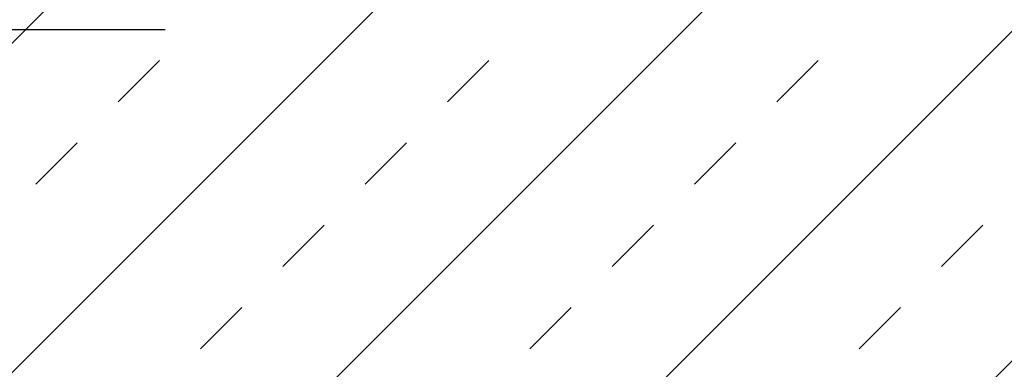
# Model space of a CAD drawing. Header units: metres. Extents: x 69 to 122.5, y -21.4 to -4.6.
# Tile 92 of 250: x 77.335 to 77.842, y -15.751 to -15.571. Entities that reach past the tile are written whole.
import ezdxf

# ---------------------------------------------------------------- set-up
doc = ezdxf.new("R2010")
doc.units = ezdxf.units.M
doc.header["$LTSCALE"] = 0.02
doc.linetypes.add('gestrichelt - 01', pattern=[2, 1, -1])
doc.layers.add('013_Beton und Stahlbetonarbeiten-330 Außenstützen', color=7, linetype='Continuous', lineweight=25)
doc.layers.add('013_Beton und Stahlbetonarbeiten-allg.', color=7, linetype='Continuous', lineweight=13)

msp = doc.modelspace()

# ---------------------------------------------------------------- linework, layer by layer
at = {"layer": '013_Beton und Stahlbetonarbeiten-330 Außenstützen', "color": 7, "linetype": 'gestrichelt - 01', "lineweight": 25}
msp.add_lwpolyline([(77.63, -15.42592), (77.41, -15.42592), (77.41, -15.57592), (76.776, -15.57592)], dxfattribs=at)
at = {"layer": '013_Beton und Stahlbetonarbeiten-allg.', "color": 251, "linetype": 'Continuous', "lineweight": 5, "true_color": 0x555555}
for p, q in [((77.67262, -15.41092), (76.92262, -16.16092)), ((77.84233, -15.41092), (77.09233, -16.16092)), ((78.01203, -15.41092), (77.26203, -16.16092)), ((78.18174, -15.41092), (77.43174, -16.16092)), ((77.35292, -15.56092), (76.82578, -16.08805))]:
    msp.add_line(p, q, dxfattribs=at)
at = {"layer": '013_Beton und Stahlbetonarbeiten-allg.', "color": 251, "linetype": 'Continuous', "lineweight": 9, "true_color": 0x555555}
for p, q in [((77.38577, -15.61292), (77.40698, -15.5917)), ((77.55547, -15.61292), (77.57668, -15.5917)), ((77.72518, -15.61292), (77.74639, -15.5917)), ((77.34334, -15.65534), (77.36455, -15.63413)), ((77.51305, -15.65534), (77.53426, -15.63413)), ((77.68275, -15.65534), (77.70396, -15.63413)), ((77.47062, -15.69777), (77.49183, -15.67656)), ((77.64032, -15.69777), (77.66154, -15.67656)), ((77.81003, -15.69777), (77.83124, -15.67656)), ((77.42819, -15.7402), (77.44941, -15.71898)), ((77.5979, -15.7402), (77.61911, -15.71898)), ((77.7676, -15.7402), (77.78882, -15.71898))]:
    msp.add_line(p, q, dxfattribs=at)

doc.saveas('drawing.dxf')
